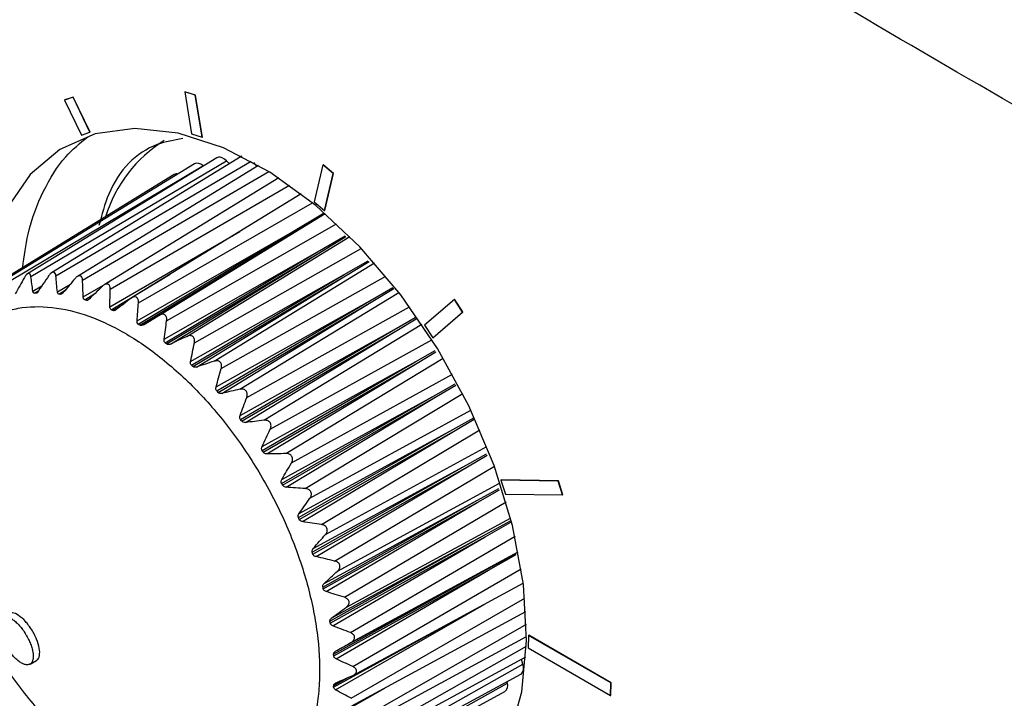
# Model space of a CAD drawing. Header units: millimetres. Extents: x 15440 to 16422, y 10215 to 11289.
# Tile 131 of 143: x 16194 to 16227, y 11144 to 11166. Entities that reach past the tile are written whole.
import ezdxf

# ---------------------------------------------------------------- set-up
doc = ezdxf.new("R2010")
doc.units = ezdxf.units.MM

msp = doc.modelspace()

# ---------------------------------------------------------------- linework, layer by layer
at = {"color": 7, "linetype": 'Continuous', "lineweight": 25}
for p, q in [((16199.868, 11164.082), (16199.875, 11164.086)), ((16199.868, 11164.082), (16200.093, 11162.7)), ((16200.214, 11163.975), (16199.868, 11164.082)), ((16200.221, 11163.979), (16199.875, 11164.086)), ((16196.192, 11163.91), (16195.912, 11163.812)), ((16195.912, 11163.812), (16195.919, 11163.816)), ((16195.912, 11163.812), (16196.466, 11162.657)), ((16196.199, 11163.913), (16195.919, 11163.816)), ((16196.192, 11163.91), (16196.199, 11163.913)), ((16196.747, 11162.755), (16196.192, 11163.91)), ((16196.754, 11162.758), (16196.199, 11163.913)), ((16200.214, 11163.975), (16200.221, 11163.979)), ((16200.439, 11162.593), (16200.214, 11163.975)), ((16200.446, 11162.597), (16200.221, 11163.979)), ((16196.466, 11162.657), (16196.747, 11162.755)), ((16196.747, 11162.755), (16196.754, 11162.758)), ((16200.093, 11162.7), (16200.439, 11162.593)), ((16200.439, 11162.593), (16200.446, 11162.597)), ((16200.923, 11161.913), (16194.688, 11158.088)), ((16194.804, 11158.004), (16201.238, 11161.818)), ((16201.727, 11161.956), (16195.488, 11158.128)), ((16195.63, 11158.026), (16202.049, 11161.803)), ((16201.34, 11161.719), (16201.238, 11161.818)), ((16201.743, 11161.964), (16201.727, 11161.956)), ((16202.243, 11161.632), (16202.137, 11161.754)), ((16200.184, 11161.714), (16193.951, 11157.89)), ((16194.043, 11157.823), (16200.46, 11161.653)), ((16202.296, 11161.664), (16196.335, 11158.007)), ((16196.505, 11157.888), (16202.63, 11161.464)), ((16200.477, 11161.64), (16200.46, 11161.653)), ((16204.411, 11161.682), (16204.122, 11160.467)), ((16204.411, 11161.682), (16204.418, 11161.686)), ((16204.754, 11161.391), (16204.411, 11161.682)), ((16204.761, 11161.395), (16204.418, 11161.686)), ((16199.524, 11161.36), (16193.292, 11157.537)), ((16202.958, 11161.252), (16197.217, 11157.73)), ((16204.465, 11160.176), (16204.754, 11161.391)), ((16204.472, 11160.18), (16204.761, 11161.395)), ((16204.754, 11161.391), (16204.761, 11161.395)), ((16197.415, 11157.592), (16203.314, 11161.008)), ((16203.698, 11160.724), (16198.115, 11157.299)), ((16204.122, 11160.467), (16204.465, 11160.176)), ((16198.343, 11157.143), (16204.068, 11160.432)), ((16204.465, 11160.176), (16204.472, 11160.18)), ((16199.018, 11156.726), (16204.485, 11160.079)), ((16203.332, 11159.436), (16204.456, 11160.099)), ((16203.381, 11159.405), (16204.476, 11160.077)), ((16197.404, 11157.01), (16201.677, 11159.484)), ((16199.272, 11156.55), (16204.864, 11159.736)), ((16198.297, 11156.543), (16203.332, 11159.436)), ((16198.339, 11156.432), (16203.332, 11159.436)), ((16198.388, 11156.402), (16203.381, 11159.405)), ((16198.506, 11156.415), (16203.381, 11159.405)), ((16199.938, 11156.034), (16205.296, 11159.319)), ((16204.231, 11158.814), (16205.145, 11159.349)), ((16204.279, 11158.777), (16205.17, 11159.321)), ((16199.187, 11155.94), (16204.231, 11158.814)), ((16199.224, 11155.821), (16204.231, 11158.814)), ((16200.186, 11155.823), (16205.677, 11158.927)), ((16199.271, 11155.784), (16204.279, 11158.777)), ((16199.393, 11155.781), (16204.279, 11158.777)), ((16205.11, 11158.067), (16205.901, 11158.526)), ((16205.157, 11158.023), (16205.931, 11158.494)), ((16200.832, 11155.218), (16206.111, 11158.45)), ((16196.525, 11157.332), (16197.403, 11157.845)), ((16197.451, 11156.909), (16199.39, 11158.082)), ((16200.06, 11155.211), (16205.11, 11158.067)), ((16200.089, 11155.085), (16205.11, 11158.067)), ((16200.135, 11155.042), (16205.157, 11158.023)), ((16200.259, 11155.025), (16205.157, 11158.023)), ((16201.069, 11154.975), (16206.484, 11158.013)), ((16194.869, 11157.52), (16195.167, 11157.697)), ((16194.921, 11157.457), (16195.062, 11157.543)), ((16195.675, 11157.503), (16196.105, 11157.756)), ((16195.727, 11157.426), (16195.933, 11157.552)), ((16205.953, 11157.207), (16206.713, 11157.643)), ((16205.998, 11157.157), (16206.745, 11157.608)), ((16195.772, 11157.42), (16195.875, 11157.483)), ((16196.575, 11157.242), (16196.913, 11157.447)), ((16200.898, 11154.37), (16205.953, 11157.207)), ((16200.919, 11154.239), (16205.953, 11157.207)), ((16201.682, 11154.292), (16206.909, 11157.483)), ((16208.74, 11157.25), (16207.755, 11156.399)), ((16208.74, 11157.25), (16208.747, 11157.254)), ((16209.012, 11156.834), (16208.74, 11157.25)), ((16209.019, 11156.838), (16208.747, 11157.254)), ((16197.499, 11156.886), (16197.858, 11157.103)), ((16200.962, 11154.19), (16205.998, 11157.157)), ((16201.087, 11154.159), (16205.998, 11157.157)), ((16201.905, 11154.021), (16207.265, 11157.007)), ((16206.746, 11156.249), (16207.454, 11156.653)), ((16206.787, 11156.195), (16207.48, 11156.61)), ((16208.028, 11155.983), (16209.012, 11156.834)), ((16208.035, 11155.987), (16209.019, 11156.838)), ((16209.012, 11156.834), (16209.019, 11156.838)), ((16201.687, 11153.431), (16206.746, 11156.249)), ((16201.699, 11153.297), (16206.746, 11156.249)), ((16202.474, 11153.272), (16207.669, 11156.432)), ((16207.755, 11156.399), (16208.028, 11155.983)), ((16201.739, 11153.243), (16206.787, 11156.195)), ((16201.863, 11153.199), (16206.787, 11156.195)), ((16202.679, 11152.979), (16208.002, 11155.925)), ((16208.028, 11155.983), (16208.035, 11155.987)), ((16203.194, 11152.177), (16208.376, 11155.315)), ((16207.474, 11155.212), (16208.105, 11155.568)), ((16207.512, 11155.153), (16208.132, 11155.523)), ((16202.414, 11152.411), (16207.474, 11155.212)), ((16202.415, 11152.276), (16207.474, 11155.212)), ((16202.452, 11152.219), (16207.512, 11155.153)), ((16202.573, 11152.163), (16207.512, 11155.153)), ((16203.377, 11151.866), (16208.68, 11154.785)), ((16208.125, 11154.112), (16208.764, 11154.47)), ((16208.157, 11154.051), (16208.791, 11154.425)), ((16203.055, 11151.194), (16208.125, 11154.112)), ((16203.065, 11151.328), (16208.125, 11154.112)), ((16203.087, 11151.134), (16208.157, 11154.051)), ((16203.205, 11151.068), (16208.157, 11154.051)), ((16203.829, 11151.025), (16209.017, 11154.15)), ((16203.986, 11150.703), (16209.286, 11153.605)), ((16208.686, 11152.971), (16209.378, 11153.356)), ((16208.713, 11152.908), (16209.395, 11153.308)), ((16203.607, 11150.071), (16208.686, 11152.971)), ((16203.628, 11150.202), (16208.686, 11152.971)), ((16203.634, 11150.01), (16208.713, 11152.908)), ((16203.746, 11149.935), (16208.713, 11152.908)), ((16204.367, 11149.839), (16209.58, 11152.959)), ((16204.497, 11149.511), (16209.81, 11152.409)), ((16209.147, 11151.808), (16209.801, 11152.169)), ((16209.169, 11151.745), (16209.818, 11152.121)), ((16204.061, 11148.927), (16209.147, 11151.808)), ((16204.083, 11148.865), (16209.169, 11151.745)), ((16204.094, 11149.052), (16209.147, 11151.808)), ((16204.188, 11148.783), (16209.169, 11151.745)), ((16204.8, 11148.638), (16210.056, 11151.764)), ((16204.899, 11148.31), (16210.246, 11151.217)), ((16210.274, 11151.304), (16210.281, 11151.308)), ((16212.154, 11151.273), (16210.274, 11151.304)), ((16210.274, 11151.304), (16210.422, 11150.844)), ((16212.161, 11151.277), (16210.281, 11151.308)), ((16212.154, 11151.273), (16212.161, 11151.277)), ((16212.302, 11150.814), (16212.154, 11151.273)), ((16212.309, 11150.818), (16212.161, 11151.277)), ((16209.501, 11150.644), (16210.206, 11151.03)), ((16209.517, 11150.581), (16210.222, 11150.987)), ((16210.422, 11150.844), (16212.302, 11150.814)), ((16212.302, 11150.814), (16212.309, 11150.818)), ((16204.41, 11147.782), (16209.501, 11150.644)), ((16204.426, 11147.72), (16209.517, 11150.581)), ((16204.454, 11147.9), (16209.501, 11150.644)), ((16204.522, 11147.633), (16209.517, 11150.581)), ((16205.119, 11147.445), (16210.442, 11150.588)), ((16205.185, 11147.122), (16210.589, 11150.055)), ((16209.742, 11149.5), (16210.587, 11149.961)), ((16209.751, 11149.439), (16210.601, 11149.923)), ((16204.646, 11146.656), (16209.742, 11149.5)), ((16204.656, 11146.596), (16209.751, 11149.439)), ((16204.702, 11146.765), (16209.742, 11149.5)), ((16204.743, 11146.505), (16209.751, 11149.439)), ((16205.318, 11146.281), (16210.735, 11149.454)), ((16205.351, 11145.969), (16210.841, 11148.946)), ((16209.864, 11148.396), (16210.772, 11148.889)), ((16209.867, 11148.338), (16210.776, 11148.852)), ((16204.766, 11145.57), (16209.864, 11148.396)), ((16204.769, 11145.513), (16209.867, 11148.338)), ((16204.833, 11145.668), (16209.864, 11148.396)), ((16204.847, 11145.42), (16209.867, 11148.338)), ((16205.395, 11145.165), (16210.938, 11148.387)), ((16205.417, 11144.883), (16211.005, 11147.912)), ((16204.831, 11144.397), (16209.716, 11147.213)), ((16205.347, 11144.119), (16211.059, 11147.412)), ((16204.764, 11144.489), (16209.289, 11146.982)), ((16205.367, 11143.87), (16211.092, 11146.974)), ((16205.175, 11143.161), (16211.11, 11146.555)), ((16211.179, 11146.189), (16211.172, 11145.778)), ((16211.179, 11146.189), (16211.186, 11146.193)), ((16213.89, 11144.624), (16211.179, 11146.189)), ((16213.897, 11144.628), (16211.186, 11146.193)), ((16205.194, 11142.946), (16211.114, 11146.156)), ((16204.883, 11142.308), (16211.109, 11145.84)), ((16211.172, 11145.778), (16213.883, 11144.213)), ((16194.776, 11145.245), (16194.988, 11145.368)), ((16204.476, 11141.575), (16210.997, 11145.246)), ((16204.901, 11142.127), (16211.093, 11145.484)), ((16210.997, 11145.246), (16210.952, 11145.408)), ((16204.491, 11141.426), (16210.924, 11144.914)), ((16203.961, 11140.976), (16210.489, 11144.623)), ((16204.768, 11144.543), (16205.242, 11144.804)), ((16210.489, 11144.623), (16210.48, 11144.672)), ((16213.883, 11144.213), (16213.89, 11144.624)), ((16213.89, 11144.624), (16213.897, 11144.628)), ((16213.891, 11144.217), (16213.897, 11144.628)), ((16203.975, 11140.856), (16210.404, 11144.343)), ((16204.696, 11143.455), (16206.448, 11144.457)), ((16213.883, 11144.213), (16213.891, 11144.217))]:
    msp.add_line(p, q, dxfattribs=at)
at = {"color": 7, "linetype": 'Continuous', "lineweight": 25, "flags": 128}
for points in [[(16211.113, 11146.024), (16211.01, 11147.867), (16210.652, 11149.805), (16210.049, 11151.784), (16209.218, 11153.746), (16208.183, 11155.635), (16206.975, 11157.397), (16205.626, 11158.981), (16204.178, 11160.341), (16202.67, 11161.439), (16201.147, 11162.242), (16199.653, 11162.728), (16198.229, 11162.882), (16196.918, 11162.701), (16195.757, 11162.189), (16194.78, 11161.361), (16194.014, 11160.241), (16193.481, 11158.861), (16193.228, 11157.551)], [(16201.238, 11161.818), (16201.172, 11161.873), (16201.104, 11161.912), (16201.038, 11161.932), (16200.978, 11161.933), (16200.925, 11161.915), (16200.923, 11161.913)], [(16202.889, 11140.277), (16203.871, 11139.892), (16205.336, 11139.571), (16206.708, 11139.584), (16207.948, 11139.932), (16209.021, 11140.604), (16209.896, 11141.582), (16210.548, 11142.836), (16210.958, 11144.331), (16211.113, 11146.024)], [(16210.924, 11144.914), (16210.933, 11144.919), (16210.974, 11144.957), (16211.002, 11145.012), (16211.015, 11145.081), (16211.013, 11145.16), (16210.997, 11145.246)]]:
    msp.add_lwpolyline(points, dxfattribs=at)
at = {"color": 7, "linetype": 'Continuous', "lineweight": 25}
for centre, radius, start, end in [((16201.551, 11158.668), 4.481, 121.7206, 163.064), ((16200.281, 11161.495), 0.24, 41.527, 113.8756), ((16199.608, 11161.212), 0.17, 79.4029, 119.4765), ((16210.247, 11144.543), 0.255, 308.2564, 18.3818)]:
    msp.add_arc(centre, radius, start, end, dxfattribs=at)
for points, knots in [([(16285.96, 11143.025), (16275.247, 11146.643), (16264.934, 11150.653), (16252.548, 11156.175), (16250.098, 11157.305), (16245.259, 11159.609), (16242.871, 11160.784), (16235.795, 11164.381), (16231.199, 11166.871), (16224.487, 11170.748), (16222.28, 11172.064), (16217.926, 11174.742), (16215.779, 11176.105), (16209.452, 11180.249), (16205.377, 11183.093), (16193.573, 11191.857), (16186.266, 11198.012), (16179.521, 11204.471)], [0, 0, 0, 0, 0.25, 0.25, 0.3125, 0.3125, 0.375, 0.375, 0.5, 0.5, 0.5625, 0.5625, 0.625, 0.625, 0.75, 0.75, 1, 1, 1, 1]), ([(16278.928, 11136.737), (16269.507, 11141.179), (16260.417, 11145.685), (16249.461, 11151.391), (16247.291, 11152.536), (16242.99, 11154.833), (16240.858, 11155.986), (16234.537, 11159.45), (16230.422, 11161.764), (16222.389, 11166.401), (16218.47, 11168.725), (16210.83, 11173.382), (16207.105, 11175.718), (16196.282, 11182.709), (16189.518, 11187.355), (16183.215, 11191.991)], [0, 0, 0, 0, 0.25, 0.25, 0.3125, 0.3125, 0.375, 0.375, 0.5, 0.5, 0.625, 0.625, 0.75, 0.75, 1, 1, 1, 1]), ([(16194.536, 11158.3), (16194.584, 11158.673), (16194.705, 11159.603), (16195.188, 11160.833), (16195.846, 11161.927), (16196.422, 11162.398), (16196.674, 11162.603)], [0, 0, 0, 0, 0.197071, 0.491737, 0.778098, 1, 1, 1, 1]), ([(16199.804, 11162.546), (16199.518, 11162.495), (16198.474, 11162.31), (16197.468, 11161.276), (16197.138, 11160.041), (16197.044, 11159.687)], [0, 0, 0, 0, 0.212616, 0.77443, 1, 1, 1, 1]), ([(16194.804, 11158.004), (16194.8, 11158.034), (16194.792, 11158.06), (16194.765, 11158.096), (16194.746, 11158.106), (16194.7, 11158.099), (16194.675, 11158.082), (16194.628, 11158.034), (16194.607, 11158.003), (16194.589, 11157.97)], [0, 0, 0, 0, 0.25, 0.25, 0.5, 0.5, 0.75, 0.75, 1, 1, 1, 1]), ([(16195.63, 11158.026), (16195.627, 11158.058), (16195.62, 11158.087), (16195.593, 11158.131), (16195.573, 11158.146), (16195.524, 11158.148), (16195.495, 11158.135), (16195.443, 11158.095), (16195.419, 11158.067), (16195.398, 11158.036)], [0, 0, 0, 0, 0.25, 0.25, 0.5, 0.5, 0.75, 0.75, 1, 1, 1, 1]), ([(16196.505, 11157.888), (16196.504, 11157.922), (16196.498, 11157.954), (16196.472, 11158.005), (16196.451, 11158.024), (16196.4, 11158.035), (16196.369, 11158.027), (16196.312, 11157.994), (16196.285, 11157.97), (16196.261, 11157.941)], [0, 0, 0, 0, 0.25, 0.25, 0.5, 0.5, 0.75, 0.75, 1, 1, 1, 1]), ([(16194.921, 11157.457), (16194.917, 11157.457), (16194.912, 11157.457), (16194.908, 11157.458), (16194.901, 11157.46), (16194.895, 11157.464), (16194.89, 11157.47), (16194.883, 11157.477), (16194.878, 11157.487), (16194.875, 11157.498), (16194.872, 11157.505), (16194.871, 11157.512), (16194.869, 11157.52)], [0.0000166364, 0.0000166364, 0.0000166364, 0.0000166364, 0.0000381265, 0.0000381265, 0.0000381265, 0.0000760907, 0.0000760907, 0.0000760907, 0.0001252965, 0.0001252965, 0.0001252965, 0.0001563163, 0.0001563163, 0.0001563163, 0.0001563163]), ([(16197.415, 11157.592), (16197.416, 11157.627), (16197.411, 11157.661), (16197.387, 11157.719), (16197.366, 11157.742), (16197.313, 11157.762), (16197.281, 11157.76), (16197.219, 11157.735), (16197.19, 11157.713), (16197.163, 11157.688)], [0, 0, 0, 0, 0.25, 0.25, 0.5, 0.5, 0.75, 0.75, 1, 1, 1, 1]), ([(16195.87, 11157.477), (16195.859, 11157.463), (16195.847, 11157.451), (16195.834, 11157.441), (16195.823, 11157.434), (16195.813, 11157.427), (16195.802, 11157.424), (16195.793, 11157.42), (16195.784, 11157.419), (16195.776, 11157.419), (16195.774, 11157.419), (16195.773, 11157.419), (16195.772, 11157.42)], [0.0000028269, 0.0000028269, 0.0000028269, 0.0000028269, 0.0000568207, 0.0000568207, 0.0000568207, 0.0000999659, 0.0000999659, 0.0000999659, 0.0001368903, 0.0001368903, 0.0001368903, 0.0001424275, 0.0001424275, 0.0001424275, 0.0001424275]), ([(16196.575, 11157.242), (16196.568, 11157.244), (16196.561, 11157.248), (16196.556, 11157.252), (16196.548, 11157.258), (16196.543, 11157.266), (16196.538, 11157.275), (16196.532, 11157.287), (16196.528, 11157.302), (16196.526, 11157.317), (16196.526, 11157.322), (16196.525, 11157.327), (16196.525, 11157.332)], [0.0000077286, 0.0000077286, 0.0000077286, 0.0000077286, 0.0000389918, 0.0000389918, 0.0000389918, 0.0000777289, 0.0000777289, 0.0000777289, 0.0001305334, 0.0001305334, 0.0001305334, 0.0001474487, 0.0001474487, 0.0001474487, 0.0001474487]), ([(16198.343, 11157.143), (16198.346, 11157.179), (16198.343, 11157.215), (16198.322, 11157.279), (16198.301, 11157.306), (16198.248, 11157.335), (16198.214, 11157.337), (16198.149, 11157.32), (16198.117, 11157.303), (16198.088, 11157.28)], [0, 0, 0, 0, 0.25, 0.25, 0.5, 0.5, 0.75, 0.75, 1, 1, 1, 1]), ([(16198.928, 11140.839), (16199.346, 11140.677), (16199.751, 11140.569), (16200.536, 11140.456), (16200.918, 11140.453), (16201.63, 11140.552), (16201.961, 11140.654), (16202.422, 11140.885), (16202.57, 11140.976), (16202.848, 11141.181), (16202.978, 11141.295), (16203.343, 11141.671), (16203.554, 11141.969), (16203.904, 11142.656), (16204.038, 11143.036), (16204.182, 11143.657), (16204.22, 11143.873), (16204.276, 11144.323), (16204.293, 11144.558), (16204.315, 11145.272), (16204.288, 11145.768), (16204.187, 11146.543), (16204.142, 11146.808), (16204.034, 11147.342), (16203.97, 11147.609), (16203.75, 11148.414), (16203.566, 11148.954), (16203.233, 11149.767), (16203.113, 11150.038), (16202.858, 11150.569), (16202.588, 11151.093), (16202.288, 11151.603), (16201.973, 11152.105), (16201.807, 11152.353), (16201.294, 11153.075), (16200.932, 11153.525), (16200.171, 11154.365), (16199.767, 11154.757), (16198.952, 11155.448), (16198.538, 11155.75), (16197.908, 11156.139), (16197.695, 11156.258), (16197.276, 11156.469), (16197.068, 11156.561), (16196.45, 11156.801), (16196.045, 11156.911), (16195.252, 11157.025), (16194.876, 11157.028), (16194.344, 11156.955), (16194.171, 11156.917), (16193.837, 11156.815), (16193.675, 11156.75), (16193.214, 11156.519), (16192.938, 11156.317), (16192.571, 11155.94), (16192.456, 11155.801), (16192.244, 11155.501), (16192.148, 11155.341), (16191.888, 11154.832), (16191.753, 11154.454), (16191.607, 11153.827), (16191.569, 11153.608), (16191.514, 11153.16), (16191.479, 11152.7), (16191.484, 11152.214), (16191.511, 11151.715), (16191.534, 11151.458), (16191.636, 11150.679), (16191.743, 11150.151), (16191.963, 11149.346), (16192.046, 11149.075), (16192.231, 11148.53), (16192.334, 11148.258), (16192.664, 11147.45), (16192.918, 11146.92), (16193.347, 11146.14), (16193.499, 11145.881), (16193.815, 11145.378), (16193.979, 11145.133), (16194.487, 11144.417), (16194.849, 11143.965), (16195.619, 11143.115), (16196.015, 11142.731), (16196.625, 11142.213), (16196.831, 11142.05), (16197.247, 11141.745), (16197.459, 11141.602), (16198.091, 11141.213), (16198.51, 11141.001), (16198.928, 11140.839)], [0, 0, 0, 0, 0.03125, 0.03125, 0.0625, 0.0625, 0.09375, 0.09375, 0.109375, 0.109375, 0.125, 0.125, 0.15625, 0.15625, 0.1875, 0.1875, 0.203125, 0.203125, 0.21875, 0.21875, 0.25, 0.25, 0.265625, 0.265625, 0.28125, 0.28125, 0.3125, 0.3125, 0.328125, 0.328125, 0.34375, 0.359375, 0.359375, 0.375, 0.375, 0.40625, 0.40625, 0.4375, 0.4375, 0.46875, 0.46875, 0.484375, 0.484375, 0.5, 0.5, 0.53125, 0.53125, 0.5625, 0.5625, 0.578125, 0.578125, 0.59375, 0.59375, 0.625, 0.625, 0.640625, 0.640625, 0.65625, 0.65625, 0.6875, 0.6875, 0.703125, 0.703125, 0.71875, 0.734375, 0.734375, 0.75, 0.75, 0.78125, 0.78125, 0.796875, 0.796875, 0.8125, 0.8125, 0.84375, 0.84375, 0.859375, 0.859375, 0.875, 0.875, 0.90625, 0.90625, 0.9375, 0.9375, 0.953125, 0.953125, 0.96875, 0.96875, 1, 1, 1, 1]), ([(16197.451, 11156.909), (16197.443, 11156.912), (16197.436, 11156.917), (16197.43, 11156.924), (16197.423, 11156.931), (16197.418, 11156.941), (16197.414, 11156.951), (16197.408, 11156.965), (16197.405, 11156.981), (16197.405, 11156.997), (16197.404, 11157.001), (16197.404, 11157.006), (16197.404, 11157.01)], [0.0000058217, 0.0000058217, 0.0000058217, 0.0000058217, 0.0000391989, 0.0000391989, 0.0000391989, 0.0000781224, 0.0000781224, 0.0000781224, 0.000131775, 0.000131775, 0.000131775, 0.0001455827, 0.0001455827, 0.0001455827, 0.0001455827]), ([(16197.612, 11156.914), (16197.598, 11156.903), (16197.583, 11156.894), (16197.568, 11156.888), (16197.556, 11156.883), (16197.543, 11156.88), (16197.532, 11156.88), (16197.522, 11156.88), (16197.512, 11156.881), (16197.503, 11156.885), (16197.502, 11156.885), (16197.5, 11156.886), (16197.499, 11156.886)], [0.0000006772, 0.0000006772, 0.0000006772, 0.0000006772, 0.0000561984, 0.0000561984, 0.0000561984, 0.0000990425, 0.0000990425, 0.0000990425, 0.0001357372, 0.0001357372, 0.0001357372, 0.0001404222, 0.0001404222, 0.0001404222, 0.0001404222]), ([(16199.272, 11156.55), (16199.278, 11156.587), (16199.277, 11156.624), (16199.259, 11156.693), (16199.24, 11156.723), (16199.186, 11156.76), (16199.152, 11156.767), (16199.084, 11156.759), (16199.05, 11156.745), (16199.018, 11156.726)], [0, 0, 0, 0, 0.25, 0.25, 0.5, 0.5, 0.75, 0.75, 1, 1, 1, 1]), ([(16198.339, 11156.432), (16198.331, 11156.437), (16198.324, 11156.444), (16198.318, 11156.452), (16198.311, 11156.461), (16198.306, 11156.471), (16198.303, 11156.482), (16198.298, 11156.498), (16198.296, 11156.515), (16198.297, 11156.532), (16198.297, 11156.536), (16198.297, 11156.54), (16198.297, 11156.543)], [0.0000044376, 0.0000044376, 0.0000044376, 0.0000044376, 0.0000393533, 0.0000393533, 0.0000393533, 0.000078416, 0.000078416, 0.000078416, 0.0001327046, 0.0001327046, 0.0001327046, 0.0001442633, 0.0001442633, 0.0001442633, 0.0001442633]), ([(16199.224, 11155.821), (16199.215, 11155.827), (16199.208, 11155.835), (16199.203, 11155.845), (16199.196, 11155.855), (16199.192, 11155.866), (16199.189, 11155.878), (16199.186, 11155.895), (16199.185, 11155.913), (16199.186, 11155.931), (16199.187, 11155.934), (16199.187, 11155.937), (16199.187, 11155.94)], [0.0000033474, 0.0000033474, 0.0000033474, 0.0000033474, 0.0000394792, 0.0000394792, 0.0000394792, 0.0000786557, 0.0000786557, 0.0000786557, 0.0001334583, 0.0001334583, 0.0001334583, 0.0001432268, 0.0001432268, 0.0001432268, 0.0001432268]), ([(16200.186, 11155.823), (16200.194, 11155.86), (16200.196, 11155.898), (16200.182, 11155.97), (16200.165, 11156.003), (16200.112, 11156.048), (16200.077, 11156.059), (16200.007, 11156.06), (16199.972, 11156.05), (16199.938, 11156.034)], [0, 0, 0, 0, 0.25, 0.25, 0.5, 0.5, 0.75, 0.75, 1, 1, 1, 1]), ([(16200.089, 11155.085), (16200.08, 11155.093), (16200.073, 11155.103), (16200.068, 11155.113), (16200.063, 11155.124), (16200.059, 11155.137), (16200.057, 11155.149), (16200.055, 11155.167), (16200.055, 11155.185), (16200.058, 11155.203), (16200.059, 11155.206), (16200.059, 11155.209), (16200.06, 11155.211)], [0.0000024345, 0.0000024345, 0.0000024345, 0.0000024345, 0.00003959, 0.00003959, 0.00003959, 0.000078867, 0.000078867, 0.000078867, 0.0001341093, 0.0001341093, 0.0001341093, 0.0001423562, 0.0001423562, 0.0001423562, 0.0001423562]), ([(16201.069, 11154.975), (16201.08, 11155.011), (16201.085, 11155.05), (16201.075, 11155.125), (16201.06, 11155.16), (16201.009, 11155.212), (16200.975, 11155.227), (16200.903, 11155.236), (16200.867, 11155.23), (16200.832, 11155.218)], [0, 0, 0, 0, 0.25, 0.25, 0.5, 0.5, 0.75, 0.75, 1, 1, 1, 1]), ([(16200.919, 11154.239), (16200.91, 11154.248), (16200.904, 11154.259), (16200.899, 11154.27), (16200.895, 11154.282), (16200.892, 11154.295), (16200.891, 11154.308), (16200.89, 11154.326), (16200.892, 11154.345), (16200.896, 11154.363), (16200.897, 11154.365), (16200.897, 11154.368), (16200.898, 11154.37)], [0.0000016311, 0.0000016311, 0.0000016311, 0.0000016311, 0.000039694, 0.000039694, 0.000039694, 0.0000790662, 0.0000790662, 0.0000790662, 0.0001347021, 0.0001347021, 0.0001347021, 0.000141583, 0.000141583, 0.000141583, 0.000141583]), ([(16201.905, 11154.021), (16201.918, 11154.057), (16201.926, 11154.095), (16201.922, 11154.171), (16201.909, 11154.209), (16201.862, 11154.266), (16201.827, 11154.286), (16201.756, 11154.302), (16201.718, 11154.3), (16201.682, 11154.292)], [0, 0, 0, 0, 0.25, 0.25, 0.5, 0.5, 0.75, 0.75, 1, 1, 1, 1]), ([(16201.087, 11154.159), (16201.065, 11154.154), (16201.042, 11154.153), (16200.998, 11154.162), (16200.977, 11154.173), (16200.962, 11154.19)], [0, 0, 0, 0, 0.5, 0.5, 1, 1, 1, 1]), ([(16201.699, 11153.297), (16201.691, 11153.307), (16201.685, 11153.319), (16201.681, 11153.331), (16201.678, 11153.344), (16201.676, 11153.357), (16201.676, 11153.37), (16201.676, 11153.389), (16201.68, 11153.408), (16201.686, 11153.425), (16201.686, 11153.427), (16201.687, 11153.429), (16201.687, 11153.431)], [0.0000008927, 0.0000008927, 0.0000008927, 0.0000008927, 0.0000397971, 0.0000397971, 0.0000397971, 0.0000792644, 0.0000792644, 0.0000792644, 0.0001352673, 0.0001352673, 0.0001352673, 0.0001408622, 0.0001408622, 0.0001408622, 0.0001408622]), ([(16202.679, 11152.979), (16202.695, 11153.013), (16202.706, 11153.05), (16202.707, 11153.127), (16202.697, 11153.166), (16202.654, 11153.228), (16202.621, 11153.251), (16202.549, 11153.274), (16202.511, 11153.276), (16202.474, 11153.272)], [0, 0, 0, 0, 0.25, 0.25, 0.5, 0.5, 0.75, 0.75, 1, 1, 1, 1]), ([(16202.415, 11152.276), (16202.408, 11152.287), (16202.403, 11152.3), (16202.4, 11152.312), (16202.397, 11152.325), (16202.397, 11152.339), (16202.398, 11152.352), (16202.399, 11152.371), (16202.405, 11152.389), (16202.412, 11152.406), (16202.413, 11152.408), (16202.413, 11152.409), (16202.414, 11152.411)], [0.0000004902, 0.0000004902, 0.0000004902, 0.0000004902, 0.000039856, 0.000039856, 0.000039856, 0.0000793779, 0.0000793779, 0.0000793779, 0.000135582, 0.000135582, 0.000135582, 0.0001404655, 0.0001404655, 0.0001404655, 0.0001404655]), ([(16202.573, 11152.163), (16202.557, 11152.163), (16202.54, 11152.164), (16202.524, 11152.169), (16202.51, 11152.172), (16202.496, 11152.178), (16202.484, 11152.186), (16202.474, 11152.193), (16202.465, 11152.201), (16202.457, 11152.211), (16202.455, 11152.214), (16202.454, 11152.216), (16202.452, 11152.219)], [0.0000091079, 0.0000091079, 0.0000091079, 0.0000091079, 0.0000593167, 0.0000593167, 0.0000593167, 0.0001030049, 0.0001030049, 0.0001030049, 0.0001399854, 0.0001399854, 0.0001399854, 0.0001489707, 0.0001489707, 0.0001489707, 0.0001489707]), ([(16203.377, 11151.866), (16203.396, 11151.898), (16203.409, 11151.935), (16203.417, 11152.01), (16203.41, 11152.05), (16203.371, 11152.116), (16203.34, 11152.142), (16203.27, 11152.172), (16203.231, 11152.178), (16203.194, 11152.177)], [0, 0, 0, 0, 0.25, 0.25, 0.5, 0.5, 0.75, 0.75, 1, 1, 1, 1]), ([(16203.055, 11151.194), (16203.044, 11151.215), (16203.04, 11151.239), (16203.045, 11151.285), (16203.053, 11151.308), (16203.065, 11151.328)], [0, 0, 0, 0, 0.5, 0.5, 1, 1, 1, 1]), ([(16203.205, 11151.068), (16203.187, 11151.069), (16203.17, 11151.073), (16203.154, 11151.079), (16203.141, 11151.084), (16203.128, 11151.091), (16203.116, 11151.1), (16203.107, 11151.108), (16203.098, 11151.117), (16203.091, 11151.127), (16203.09, 11151.13), (16203.089, 11151.132), (16203.087, 11151.134)], [0.0000068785, 0.0000068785, 0.0000068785, 0.0000068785, 0.0000585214, 0.0000585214, 0.0000585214, 0.0001019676, 0.0001019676, 0.0001019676, 0.0001388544, 0.0001388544, 0.0001388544, 0.0001467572, 0.0001467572, 0.0001467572, 0.0001467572]), ([(16203.986, 11150.703), (16204.008, 11150.733), (16204.025, 11150.768), (16204.039, 11150.842), (16204.035, 11150.881), (16204.002, 11150.95), (16203.973, 11150.978), (16203.905, 11151.014), (16203.866, 11151.023), (16203.829, 11151.025)], [0, 0, 0, 0, 0.25, 0.25, 0.5, 0.5, 0.75, 0.75, 1, 1, 1, 1]), ([(16203.746, 11149.935), (16203.729, 11149.937), (16203.711, 11149.942), (16203.696, 11149.95), (16203.682, 11149.956), (16203.67, 11149.964), (16203.66, 11149.974), (16203.651, 11149.983), (16203.643, 11149.992), (16203.637, 11150.003), (16203.636, 11150.005), (16203.635, 11150.008), (16203.634, 11150.01)], [0.0000051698, 0.0000051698, 0.0000051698, 0.0000051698, 0.0000579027, 0.0000579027, 0.0000579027, 0.0001011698, 0.0001011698, 0.0001011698, 0.0001379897, 0.0001379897, 0.0001379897, 0.000145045, 0.000145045, 0.000145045, 0.000145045]), ([(16204.497, 11149.511), (16204.521, 11149.538), (16204.541, 11149.57), (16204.561, 11149.641), (16204.561, 11149.68), (16204.534, 11149.751), (16204.507, 11149.78), (16204.442, 11149.821), (16204.405, 11149.833), (16204.367, 11149.839)], [0, 0, 0, 0, 0.25, 0.25, 0.5, 0.5, 0.75, 0.75, 1, 1, 1, 1]), ([(16204.061, 11148.927), (16204.059, 11148.934), (16204.057, 11148.942), (16204.056, 11148.949), (16204.055, 11148.961), (16204.056, 11148.974), (16204.059, 11148.986), (16204.062, 11149.001), (16204.069, 11149.016), (16204.077, 11149.03), (16204.082, 11149.037), (16204.088, 11149.045), (16204.094, 11149.052)], [0.0000146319, 0.0000146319, 0.0000146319, 0.0000146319, 0.000038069, 0.000038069, 0.000038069, 0.0000759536, 0.0000759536, 0.0000759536, 0.0001257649, 0.0001257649, 0.0001257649, 0.0001547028, 0.0001547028, 0.0001547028, 0.0001547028]), ([(16204.188, 11148.783), (16204.171, 11148.787), (16204.153, 11148.793), (16204.138, 11148.802), (16204.126, 11148.809), (16204.114, 11148.818), (16204.105, 11148.829), (16204.097, 11148.838), (16204.09, 11148.848), (16204.085, 11148.859), (16204.085, 11148.861), (16204.084, 11148.863), (16204.083, 11148.865)], [0.000003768, 0.000003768, 0.000003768, 0.000003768, 0.0000573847, 0.0000573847, 0.0000573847, 0.0001005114, 0.0001005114, 0.0001005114, 0.0001372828, 0.0001372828, 0.0001372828, 0.0001436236, 0.0001436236, 0.0001436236, 0.0001436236]), ([(16204.899, 11148.31), (16204.926, 11148.335), (16204.948, 11148.365), (16204.975, 11148.431), (16204.979, 11148.47), (16204.958, 11148.539), (16204.934, 11148.57), (16204.873, 11148.615), (16204.837, 11148.63), (16204.8, 11148.638)], [0, 0, 0, 0, 0.25, 0.25, 0.5, 0.5, 0.75, 0.75, 1, 1, 1, 1]), ([(16204.41, 11147.782), (16204.408, 11147.791), (16204.407, 11147.8), (16204.407, 11147.809), (16204.407, 11147.821), (16204.41, 11147.832), (16204.414, 11147.844), (16204.42, 11147.859), (16204.429, 11147.873), (16204.44, 11147.885), (16204.445, 11147.89), (16204.449, 11147.895), (16204.454, 11147.9)], [0.0000098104, 0.0000098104, 0.0000098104, 0.0000098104, 0.0000386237, 0.0000386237, 0.0000386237, 0.0000770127, 0.0000770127, 0.0000770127, 0.0001288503, 0.0001288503, 0.0001288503, 0.0001497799, 0.0001497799, 0.0001497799, 0.0001497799]), ([(16204.522, 11147.633), (16204.505, 11147.638), (16204.488, 11147.646), (16204.474, 11147.656), (16204.462, 11147.664), (16204.452, 11147.673), (16204.443, 11147.684), (16204.436, 11147.693), (16204.43, 11147.704), (16204.427, 11147.715), (16204.426, 11147.717), (16204.426, 11147.718), (16204.426, 11147.72)], [0.0000025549, 0.0000025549, 0.0000025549, 0.0000025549, 0.0000569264, 0.0000569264, 0.0000569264, 0.0000999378, 0.0000999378, 0.0000999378, 0.0001366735, 0.0001366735, 0.0001366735, 0.0001423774, 0.0001423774, 0.0001423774, 0.0001423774]), ([(16205.185, 11147.122), (16205.215, 11147.144), (16205.24, 11147.171), (16205.274, 11147.233), (16205.281, 11147.269), (16205.267, 11147.337), (16205.245, 11147.369), (16205.189, 11147.417), (16205.155, 11147.434), (16205.119, 11147.445)], [0, 0, 0, 0, 0.25, 0.25, 0.5, 0.5, 0.75, 0.75, 1, 1, 1, 1]), ([(16194.984, 11145.376), (16194.992, 11145.377), (16195.051, 11145.387), (16195.096, 11145.518), (16195.097, 11145.754), (16195.019, 11146.012), (16194.922, 11146.222), (16194.833, 11146.377), (16194.732, 11146.523), (16194.588, 11146.698), (16194.399, 11146.864), (16194.198, 11146.957), (16194.111, 11146.923), (16194.072, 11146.907)], [0, 0, 0, 0, 0.018777, 0.143621, 0.268439, 0.393226, 0.45583, 0.518613, 0.581235, 0.643969, 0.768797, 0.893681, 1, 1, 1, 1]), ([(16194.444, 11145.313), (16194.462, 11145.301), (16194.497, 11145.279), (16194.566, 11145.245), (16194.631, 11145.226), (16194.688, 11145.221), (16194.728, 11145.226), (16194.764, 11145.238), (16194.796, 11145.257), (16194.823, 11145.283), (16194.853, 11145.328), (16194.872, 11145.386), (16194.882, 11145.456), (16194.883, 11145.513), (16194.879, 11145.576), (16194.867, 11145.665), (16194.844, 11145.762), (16194.81, 11145.864), (16194.781, 11145.942), (16194.746, 11146.02), (16194.708, 11146.099), (16194.665, 11146.177), (16194.63, 11146.236), (16194.594, 11146.293), (16194.557, 11146.347), (16194.507, 11146.415), (16194.455, 11146.479), (16194.403, 11146.539), (16194.349, 11146.594), (16194.295, 11146.644), (16194.242, 11146.688), (16194.188, 11146.726), (16194.135, 11146.759), (16194.066, 11146.793), (16194.002, 11146.812), (16193.944, 11146.817), (16193.904, 11146.812), (16193.868, 11146.8), (16193.826, 11146.775), (16193.793, 11146.735), (16193.77, 11146.681), (16193.758, 11146.635), (16193.751, 11146.583), (16193.749, 11146.525), (16193.753, 11146.462), (16193.765, 11146.373), (16193.789, 11146.276), (16193.822, 11146.175), (16193.852, 11146.097), (16193.886, 11146.018), (16193.925, 11145.94), (16193.967, 11145.861), (16194.002, 11145.803), (16194.041, 11145.742), (16194.083, 11145.681), (16194.15, 11145.592), (16194.217, 11145.513), (16194.283, 11145.445), (16194.337, 11145.395), (16194.391, 11145.35), (16194.426, 11145.325), (16194.444, 11145.313)], [0, 0, 0, 0, 0.0156, 0.031256, 0.062436, 0.078077, 0.093734, 0.109334, 0.12494, 0.140596, 0.156231, 0.187408, 0.203061, 0.218658, 0.234256, 0.24991, 0.28108, 0.296718, 0.312373, 0.327968, 0.343576, 0.359236, 0.374868, 0.379583, 0.394597, 0.409666, 0.424719, 0.439715, 0.454766, 0.469837, 0.484857, 0.499874, 0.515536, 0.531179, 0.562374, 0.578032, 0.593629, 0.609242, 0.624901, 0.656076, 0.671718, 0.68737, 0.70296, 0.718567, 0.734223, 0.749852, 0.78103, 0.796683, 0.812272, 0.827885, 0.843545, 0.859172, 0.874759, 0.879594, 0.896807, 0.913971, 0.939694, 0.954751, 0.969761, 0.984882, 1, 1, 1, 1]), ([(16204.646, 11146.656), (16204.645, 11146.666), (16204.645, 11146.675), (16204.646, 11146.685), (16204.648, 11146.696), (16204.653, 11146.707), (16204.658, 11146.717), (16204.666, 11146.731), (16204.677, 11146.744), (16204.69, 11146.755), (16204.694, 11146.759), (16204.698, 11146.762), (16204.702, 11146.765)], [0.0000071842, 0.0000071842, 0.0000071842, 0.0000071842, 0.0000389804, 0.0000389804, 0.0000389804, 0.0000776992, 0.0000776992, 0.0000776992, 0.0001307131, 0.0001307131, 0.0001307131, 0.0001470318, 0.0001470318, 0.0001470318, 0.0001470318]), ([(16204.743, 11146.505), (16204.726, 11146.512), (16204.71, 11146.52), (16204.697, 11146.531), (16204.686, 11146.54), (16204.676, 11146.55), (16204.669, 11146.561), (16204.663, 11146.57), (16204.659, 11146.581), (16204.656, 11146.591), (16204.656, 11146.593), (16204.656, 11146.594), (16204.656, 11146.596)], [0.0000014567, 0.0000014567, 0.0000014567, 0.0000014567, 0.000056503, 0.000056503, 0.000056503, 0.0000994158, 0.0000994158, 0.0000994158, 0.0001361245, 0.0001361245, 0.0001361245, 0.0001412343, 0.0001412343, 0.0001412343, 0.0001412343]), ([(16205.351, 11145.969), (16205.383, 11145.988), (16205.411, 11146.011), (16205.451, 11146.067), (16205.461, 11146.101), (16205.454, 11146.167), (16205.437, 11146.199), (16205.386, 11146.248), (16205.353, 11146.267), (16205.318, 11146.281)], [0, 0, 0, 0, 0.25, 0.25, 0.5, 0.5, 0.75, 0.75, 1, 1, 1, 1]), ([(16204.766, 11145.57), (16204.766, 11145.58), (16204.767, 11145.589), (16204.77, 11145.598), (16204.773, 11145.609), (16204.779, 11145.619), (16204.786, 11145.628), (16204.796, 11145.641), (16204.808, 11145.652), (16204.823, 11145.662), (16204.826, 11145.664), (16204.83, 11145.666), (16204.833, 11145.668)], [0.0000054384, 0.0000054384, 0.0000054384, 0.0000054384, 0.0000392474, 0.0000392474, 0.0000392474, 0.0000782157, 0.0000782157, 0.0000782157, 0.00013204, 0.00013204, 0.00013204, 0.0001452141, 0.0001452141, 0.0001452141, 0.0001452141]), ([(16204.847, 11145.42), (16204.831, 11145.428), (16204.815, 11145.437), (16204.803, 11145.449), (16204.793, 11145.458), (16204.785, 11145.468), (16204.779, 11145.479), (16204.774, 11145.488), (16204.771, 11145.498), (16204.77, 11145.509), (16204.769, 11145.51), (16204.769, 11145.511), (16204.769, 11145.513)], [0.0000004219, 0.0000004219, 0.0000004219, 0.0000004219, 0.0000560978, 0.0000560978, 0.0000560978, 0.0000989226, 0.0000989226, 0.0000989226, 0.0001356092, 0.0001356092, 0.0001356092, 0.0001401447, 0.0001401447, 0.0001401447, 0.0001401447]), ([(16205.394, 11144.871), (16205.427, 11144.886), (16205.458, 11144.905), (16205.503, 11144.955), (16205.518, 11144.986), (16205.518, 11145.048), (16205.504, 11145.079), (16205.458, 11145.13), (16205.428, 11145.15), (16205.395, 11145.165)], [0, 0, 0, 0, 0.25, 0.25, 0.5, 0.5, 0.75, 0.75, 1, 1, 1, 1]), ([(16204.768, 11144.543), (16204.768, 11144.552), (16204.771, 11144.561), (16204.775, 11144.57), (16204.78, 11144.58), (16204.787, 11144.589), (16204.795, 11144.597), (16204.806, 11144.608), (16204.821, 11144.617), (16204.836, 11144.625), (16204.839, 11144.627), (16204.842, 11144.628), (16204.845, 11144.629)], [0.0000041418, 0.0000041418, 0.0000041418, 0.0000041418, 0.0000394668, 0.0000394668, 0.0000394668, 0.0000786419, 0.0000786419, 0.0000786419, 0.0001330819, 0.0001330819, 0.0001330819, 0.0001438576, 0.0001438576, 0.0001438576, 0.0001438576])]:
    msp.add_open_spline(points, degree=3, knots=knots, dxfattribs=at)
for points in [[(16194.589, 11157.97), (16194.489, 11157.79), (16194.389, 11157.61), (16194.291, 11157.43)], [(16194.869, 11157.52), (16194.846, 11157.682), (16194.825, 11157.843), (16194.804, 11158.004)], [(16195.398, 11158.036), (16195.267, 11157.845), (16195.136, 11157.653), (16195.006, 11157.461)], [(16195.675, 11157.503), (16195.659, 11157.677), (16195.644, 11157.852), (16195.63, 11158.026)], [(16196.261, 11157.941), (16196.13, 11157.787), (16196, 11157.632), (16195.87, 11157.477)], [(16196.525, 11157.332), (16196.517, 11157.517), (16196.511, 11157.703), (16196.505, 11157.888)], [(16197.163, 11157.688), (16196.998, 11157.53), (16196.833, 11157.371), (16196.669, 11157.213)], [(16197.404, 11157.01), (16197.407, 11157.204), (16197.41, 11157.398), (16197.415, 11157.592)], [(16195.006, 11157.461), (16194.977, 11157.46), (16194.949, 11157.459), (16194.921, 11157.457)], [(16195.727, 11157.426), (16195.696, 11157.43), (16195.679, 11157.464), (16195.675, 11157.503)], [(16195.772, 11157.42), (16195.757, 11157.422), (16195.742, 11157.424), (16195.727, 11157.426)], [(16196.669, 11157.213), (16196.638, 11157.223), (16196.606, 11157.232), (16196.575, 11157.242)], [(16198.088, 11157.28), (16197.929, 11157.158), (16197.77, 11157.036), (16197.612, 11156.914)], [(16197.499, 11156.886), (16197.483, 11156.894), (16197.467, 11156.901), (16197.451, 11156.909)], [(16198.297, 11156.543), (16198.311, 11156.743), (16198.326, 11156.943), (16198.343, 11157.143)], [(16199.018, 11156.726), (16198.847, 11156.622), (16198.676, 11156.518), (16198.506, 11156.415)], [(16199.187, 11155.94), (16199.215, 11156.144), (16199.243, 11156.347), (16199.272, 11156.55)], [(16198.388, 11156.402), (16198.372, 11156.412), (16198.356, 11156.422), (16198.339, 11156.432)], [(16198.506, 11156.415), (16198.468, 11156.391), (16198.421, 11156.381), (16198.388, 11156.402)], [(16199.938, 11156.034), (16199.756, 11155.95), (16199.575, 11155.865), (16199.393, 11155.781)], [(16199.271, 11155.784), (16199.256, 11155.796), (16199.24, 11155.808), (16199.224, 11155.821)], [(16199.393, 11155.781), (16199.353, 11155.762), (16199.304, 11155.758), (16199.271, 11155.784)], [(16200.06, 11155.211), (16200.101, 11155.416), (16200.143, 11155.619), (16200.186, 11155.823)], [(16200.135, 11155.042), (16200.119, 11155.056), (16200.104, 11155.071), (16200.089, 11155.085)], [(16200.259, 11155.025), (16200.217, 11155.011), (16200.167, 11155.012), (16200.135, 11155.042)], [(16200.832, 11155.218), (16200.64, 11155.153), (16200.449, 11155.089), (16200.259, 11155.025)], [(16200.898, 11154.37), (16200.954, 11154.572), (16201.011, 11154.773), (16201.069, 11154.975)], [(16201.682, 11154.292), (16201.483, 11154.247), (16201.285, 11154.203), (16201.087, 11154.159)], [(16200.962, 11154.19), (16200.948, 11154.206), (16200.933, 11154.223), (16200.919, 11154.239)], [(16201.687, 11153.431), (16201.759, 11153.628), (16201.832, 11153.825), (16201.905, 11154.021)], [(16201.739, 11153.243), (16201.726, 11153.261), (16201.712, 11153.279), (16201.699, 11153.297)], [(16201.863, 11153.199), (16201.818, 11153.194), (16201.767, 11153.206), (16201.739, 11153.243)], [(16202.474, 11153.272), (16202.27, 11153.247), (16202.066, 11153.223), (16201.863, 11153.199)], [(16202.414, 11152.411), (16202.501, 11152.6), (16202.59, 11152.79), (16202.679, 11152.979)], [(16202.452, 11152.219), (16202.44, 11152.238), (16202.427, 11152.257), (16202.415, 11152.276)], [(16203.194, 11152.177), (16202.987, 11152.171), (16202.78, 11152.167), (16202.573, 11152.163)], [(16203.065, 11151.328), (16203.168, 11151.507), (16203.272, 11151.687), (16203.377, 11151.866)], [(16203.087, 11151.134), (16203.077, 11151.154), (16203.066, 11151.174), (16203.055, 11151.194)], [(16203.829, 11151.025), (16203.62, 11151.039), (16203.412, 11151.053), (16203.205, 11151.068)], [(16203.628, 11150.202), (16203.747, 11150.369), (16203.866, 11150.536), (16203.986, 11150.703)], [(16203.607, 11150.071), (16203.588, 11150.114), (16203.602, 11150.164), (16203.628, 11150.202)], [(16203.634, 11150.01), (16203.625, 11150.03), (16203.616, 11150.051), (16203.607, 11150.071)], [(16204.367, 11149.839), (16204.16, 11149.87), (16203.953, 11149.902), (16203.746, 11149.935)], [(16204.094, 11149.052), (16204.228, 11149.205), (16204.362, 11149.358), (16204.497, 11149.511)], [(16204.083, 11148.865), (16204.076, 11148.886), (16204.069, 11148.906), (16204.061, 11148.927)], [(16204.8, 11148.638), (16204.596, 11148.686), (16204.392, 11148.734), (16204.188, 11148.783)], [(16204.454, 11147.9), (16204.602, 11148.036), (16204.75, 11148.173), (16204.899, 11148.31)], [(16204.426, 11147.72), (16204.42, 11147.741), (16204.415, 11147.761), (16204.41, 11147.782)], [(16205.119, 11147.445), (16204.92, 11147.507), (16204.721, 11147.569), (16204.522, 11147.633)], [(16204.702, 11146.765), (16204.863, 11146.884), (16205.024, 11147.003), (16205.185, 11147.122)], [(16204.656, 11146.596), (16204.653, 11146.616), (16204.649, 11146.636), (16204.646, 11146.656)], [(16205.318, 11146.281), (16205.126, 11146.354), (16204.935, 11146.429), (16204.743, 11146.505)], [(16204.833, 11145.668), (16205.006, 11145.769), (16205.178, 11145.869), (16205.351, 11145.969)], [(16204.769, 11145.513), (16204.768, 11145.532), (16204.767, 11145.551), (16204.766, 11145.57)], [(16205.395, 11145.165), (16205.212, 11145.249), (16205.029, 11145.334), (16204.847, 11145.42)], [(16204.845, 11144.629), (16205.028, 11144.71), (16205.211, 11144.79), (16205.394, 11144.871)], [(16204.831, 11144.397), (16204.793, 11144.418), (16204.762, 11144.452), (16204.764, 11144.489)], [(16204.764, 11144.489), (16204.765, 11144.507), (16204.767, 11144.525), (16204.768, 11144.543)], [(16205.347, 11144.119), (16205.174, 11144.211), (16205.002, 11144.303), (16204.831, 11144.397)]]:
    msp.add_open_spline(points, degree=3, dxfattribs=at)

doc.saveas('drawing.dxf')
